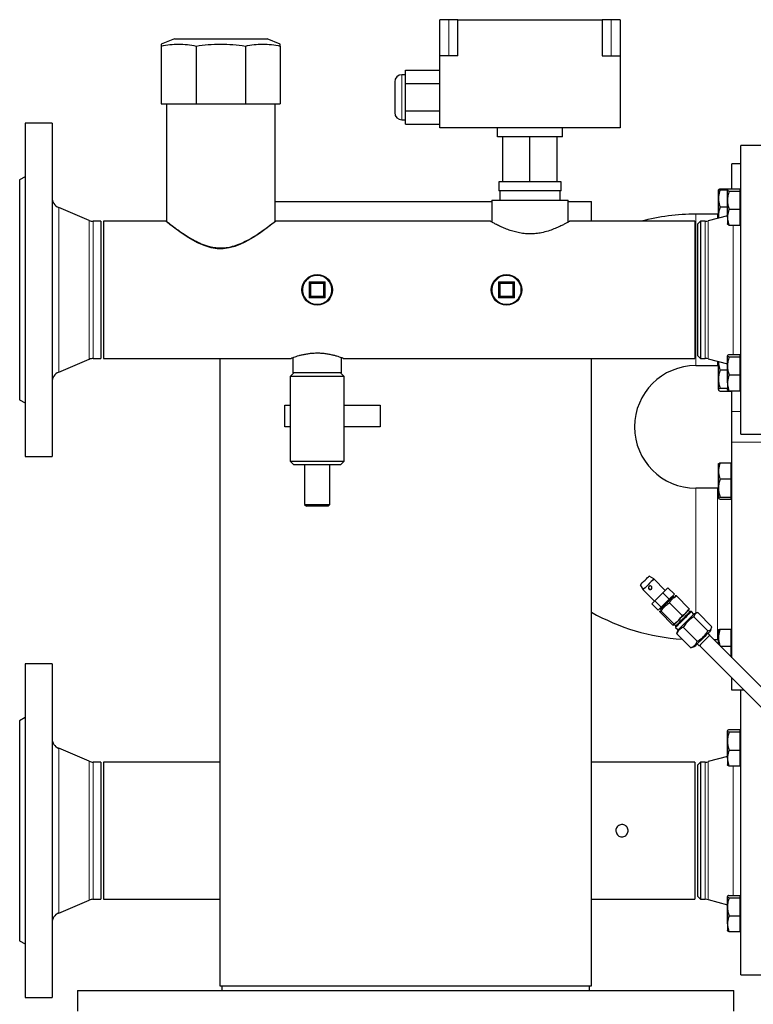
# Model space of a CAD drawing. Header units: millimetres. Extents: x 30 to 245, y 63 to 147.
# Tile 43 of 67: x 152 to 160, y 74 to 85. Entities that reach past the tile are written whole.
import ezdxf

# ---------------------------------------------------------------- set-up
doc = ezdxf.new("R2010")
doc.units = ezdxf.units.MM
doc.linetypes.add('PHANTOM', pattern=[12.7, 6.35, -1.27, 1.27, -1.27, 1.27, -1.27])

msp = doc.modelspace()

# ---------------------------------------------------------------- linework, layer by layer
at = {"color": 7, "linetype": 'Continuous', "lineweight": 25}
for p, q in [((156.264, 84.35), (156.264, 84.75)), ((156.364, 84.75), (156.264, 84.75)), ((156.464, 84.75), (156.364, 84.75)), ((156.464, 84.75), (158.064, 84.75)), ((156.464, 84.35), (156.464, 84.75)), ((158.064, 84.75), (158.064, 84.35)), ((158.164, 84.75), (158.064, 84.75)), ((158.264, 84.75), (158.164, 84.75)), ((158.264, 84.75), (158.264, 84.35)), ((153.32, 84.538), (153.174, 84.479)), ((153.174, 84.458), (153.174, 83.818)), ((153.32, 84.538), (153.359, 84.538)), ((153.359, 84.538), (154.349, 84.538)), ((153.561, 84.458), (153.561, 83.818)), ((154.108, 84.458), (154.108, 83.818)), ((154.495, 84.479), (154.349, 84.538)), ((154.494, 84.458), (154.494, 83.818)), ((156.264, 83.55), (156.264, 84.35)), ((156.464, 84.35), (156.264, 84.35)), ((158.064, 84.35), (158.264, 84.35)), ((158.264, 84.35), (158.264, 83.55)), ((155.884, 84.14), (155.844, 84.14)), ((155.884, 84.041), (155.884, 84.191)), ((155.884, 84.191), (156.264, 84.191)), ((155.764, 84.06), (155.764, 83.72)), ((155.884, 83.74), (155.884, 84.041)), ((155.884, 84.041), (156.264, 84.041)), ((153.174, 83.818), (153.561, 83.818)), ((153.231, 83.818), (153.231, 82.514)), ((153.561, 83.818), (154.108, 83.818)), ((154.108, 83.818), (154.494, 83.818)), ((154.437, 82.513), (154.437, 83.818)), ((155.884, 83.59), (155.884, 83.74)), ((155.884, 83.74), (156.264, 83.74)), ((151.964, 83.603), (151.664, 83.603)), ((151.664, 83.603), (151.664, 79.903)), ((151.964, 83.603), (151.964, 79.903)), ((155.844, 83.64), (155.884, 83.64)), ((155.884, 83.59), (156.264, 83.59)), ((158.264, 83.55), (156.264, 83.55)), ((156.904, 83.45), (156.904, 83.55)), ((157.624, 83.45), (157.624, 83.55)), ((157.624, 83.45), (156.904, 83.45)), ((156.964, 82.95), (156.964, 83.45)), ((157.264, 82.95), (157.264, 83.45)), ((157.564, 82.95), (157.564, 83.45)), ((159.844, 83.353), (159.604, 83.353)), ((159.604, 80.153), (159.604, 83.353)), ((159.604, 83.153), (159.504, 83.153)), ((159.504, 82.874), (159.504, 83.153)), ((151.664, 83.008), (151.604, 82.973)), ((151.604, 82.973), (151.604, 80.533)), ((156.918, 82.95), (156.918, 82.85)), ((156.964, 82.95), (156.918, 82.95)), ((157.264, 82.95), (156.964, 82.95)), ((157.564, 82.95), (157.264, 82.95)), ((157.611, 82.95), (157.564, 82.95)), ((157.611, 82.85), (157.611, 82.95)), ((157.264, 82.85), (156.918, 82.85)), ((156.93, 82.85), (156.93, 82.75)), ((157.611, 82.85), (157.264, 82.85)), ((157.598, 82.75), (157.598, 82.85)), ((159.354, 82.768), (159.354, 82.863)), ((159.371, 82.873), (159.469, 82.873)), ((159.371, 82.863), (159.455, 82.863)), ((159.454, 82.748), (159.454, 82.861)), ((159.471, 82.874), (159.594, 82.874)), ((159.471, 82.849), (159.594, 82.849)), ((159.594, 82.861), (159.594, 82.874)), ((159.604, 82.863), (159.594, 82.863)), ((159.594, 82.849), (159.594, 82.861)), ((159.594, 82.748), (159.594, 82.849)), ((154.437, 82.732), (156.84, 82.732)), ((156.84, 82.75), (156.84, 82.505)), ((156.84, 82.75), (157.688, 82.75)), ((157.688, 82.505), (157.688, 82.75)), ((157.688, 82.732), (157.945, 82.732)), ((157.945, 82.514), (157.945, 82.732)), ((159.354, 82.578), (159.354, 82.768)), ((159.454, 82.559), (159.454, 82.748)), ((159.594, 82.647), (159.594, 82.748)), ((152.374, 82.524), (152.038, 82.667)), ((159.344, 82.593), (159.104, 82.593)), ((159.354, 82.594), (159.344, 82.593)), ((159.371, 82.673), (159.454, 82.673)), ((159.471, 82.647), (159.594, 82.647)), ((159.594, 82.559), (159.594, 82.647)), ((152.504, 82.514), (152.421, 82.514)), ((152.504, 82.514), (152.504, 80.992)), ((153.224, 82.514), (152.534, 82.514)), ((152.534, 82.514), (152.534, 80.992)), ((156.826, 82.514), (154.443, 82.514)), ((159.094, 82.514), (157.704, 82.514)), ((159.094, 82.514), (159.094, 80.992)), ((159.154, 82.514), (159.124, 82.484)), ((159.124, 81.022), (159.124, 82.484)), ((159.208, 82.514), (159.154, 82.514)), ((159.154, 82.514), (159.154, 80.992)), ((159.454, 82.576), (159.24, 82.519)), ((159.354, 82.549), (159.354, 82.578)), ((159.454, 82.559), (159.454, 82.483)), ((159.594, 82.471), (159.594, 82.559)), ((159.594, 82.483), (159.604, 82.483)), ((159.471, 82.471), (159.594, 82.471)), ((153.825, 82.218), (153.825, 82.21)), ((154.824, 81.833), (154.984, 81.833)), ((154.824, 81.673), (154.824, 81.833)), ((154.984, 81.833), (154.994, 81.843)), ((154.984, 81.833), (154.984, 81.673)), ((156.924, 81.673), (156.924, 81.833)), ((156.924, 81.833), (157.084, 81.833)), ((157.084, 81.833), (157.084, 81.673)), ((154.824, 81.673), (154.834, 81.683)), ((154.984, 81.673), (154.824, 81.673)), ((154.994, 81.663), (154.984, 81.673)), ((157.084, 81.673), (156.924, 81.673)), ((157.084, 81.673), (157.094, 81.663)), ((152.038, 80.84), (152.374, 80.983)), ((152.421, 80.992), (152.504, 80.992)), ((152.534, 80.992), (154.615, 80.992)), ((153.825, 80.992), (153.825, 74.032)), ((154.634, 81), (154.634, 80.833)), ((155.174, 80.833), (155.174, 81)), ((155.193, 80.992), (159.094, 80.992)), ((157.945, 74.032), (157.945, 80.992)), ((159.124, 81.022), (159.154, 80.992)), ((159.154, 80.992), (159.208, 80.992)), ((159.24, 80.988), (159.454, 80.931)), ((159.354, 80.952), (159.354, 80.958)), ((159.355, 80.957), (159.354, 80.952)), ((159.354, 80.764), (159.354, 80.952)), ((159.454, 80.909), (159.454, 81.023)), ((159.471, 81.036), (159.594, 81.036)), ((159.471, 81.01), (159.594, 81.01)), ((159.594, 81.023), (159.594, 81.036)), ((159.604, 81.024), (159.594, 81.024)), ((159.594, 81.01), (159.594, 81.023)), ((159.594, 80.909), (159.594, 81.01)), ((154.644, 80.833), (154.604, 80.793)), ((155.174, 80.833), (154.634, 80.833)), ((155.204, 80.793), (155.164, 80.833)), ((159.104, 80.913), (159.344, 80.913)), ((159.344, 80.913), (159.354, 80.913)), ((159.371, 80.865), (159.454, 80.865)), ((159.454, 80.721), (159.454, 80.909)), ((159.594, 80.809), (159.594, 80.909)), ((154.604, 80.793), (154.604, 79.853)), ((155.204, 80.793), (154.604, 80.793)), ((155.204, 79.853), (155.204, 80.793)), ((159.354, 80.646), (159.354, 80.764)), ((159.471, 80.809), (159.594, 80.809)), ((159.594, 80.721), (159.594, 80.809)), ((159.371, 80.662), (159.454, 80.662)), ((159.371, 80.631), (159.494, 80.631)), ((159.454, 80.721), (159.454, 80.644)), ((159.471, 80.633), (159.594, 80.633)), ((159.494, 80.631), (159.494, 80.633)), ((159.504, 80.402), (159.504, 80.633)), ((159.594, 80.633), (159.594, 80.721)), ((159.594, 80.644), (159.604, 80.644)), ((151.604, 80.533), (151.664, 80.499)), ((154.544, 80.233), (154.544, 80.473)), ((154.544, 80.473), (154.604, 80.473)), ((155.204, 80.473), (155.604, 80.473)), ((155.604, 80.473), (155.604, 80.233)), ((159.504, 80.065), (159.504, 80.402)), ((154.604, 80.233), (154.544, 80.233)), ((155.604, 80.233), (155.204, 80.233)), ((159.604, 80.153), (159.844, 80.153)), ((159.504, 77.672), (159.504, 80.065)), ((151.664, 79.903), (151.964, 79.903)), ((154.604, 79.853), (154.644, 79.813)), ((154.604, 79.853), (155.204, 79.853)), ((155.164, 79.813), (155.204, 79.853)), ((155.164, 79.813), (154.644, 79.813)), ((154.764, 79.813), (154.764, 79.373)), ((155.044, 79.373), (155.044, 79.813)), ((159.354, 79.744), (159.354, 79.823)), ((159.354, 79.555), (159.354, 79.744)), ((159.371, 79.833), (159.494, 79.833)), ((159.494, 79.744), (159.494, 79.833)), ((159.504, 79.823), (159.494, 79.823)), ((159.494, 79.655), (159.494, 79.744)), ((159.371, 79.655), (159.494, 79.655)), ((159.494, 79.555), (159.494, 79.655)), ((159.344, 79.553), (159.104, 79.553)), ((159.354, 79.554), (159.344, 79.553)), ((159.354, 79.444), (159.354, 79.555)), ((159.494, 79.455), (159.494, 79.555)), ((159.371, 79.455), (159.494, 79.455)), ((159.371, 79.432), (159.494, 79.432)), ((159.494, 79.444), (159.494, 79.455)), ((159.494, 79.432), (159.494, 79.444)), ((159.494, 79.443), (159.504, 79.443)), ((154.764, 79.373), (154.784, 79.353)), ((154.764, 79.373), (155.044, 79.373)), ((155.024, 79.353), (154.784, 79.353)), ((155.024, 79.353), (155.044, 79.373)), ((158.638, 78.546), (158.584, 78.577)), ((158.584, 78.576), (158.584, 78.577)), ((158.765, 78.419), (158.638, 78.546)), ((158.487, 78.48), (158.518, 78.426)), ((158.738, 78.391), (158.794, 78.447)), ((158.865, 78.377), (158.794, 78.447)), ((158.518, 78.426), (158.645, 78.298)), ((158.649, 78.302), (158.738, 78.391)), ((158.808, 78.321), (158.72, 78.232)), ((158.808, 78.321), (158.738, 78.391)), ((158.865, 78.377), (158.808, 78.321)), ((158.847, 78.352), (158.843, 78.355)), ((158.854, 78.352), (158.847, 78.352)), ((158.861, 78.344), (158.854, 78.352)), ((158.874, 78.344), (158.862, 78.336)), ((158.876, 78.358), (158.874, 78.358)), ((159.029, 78.216), (158.888, 78.357)), ((158.616, 78.27), (158.649, 78.302)), ((158.687, 78.199), (158.616, 78.27)), ((158.72, 78.232), (158.649, 78.302)), ((158.72, 78.232), (158.687, 78.199)), ((158.709, 78.221), (158.712, 78.217)), ((158.712, 78.217), (158.712, 78.21)), ((158.952, 78.139), (158.81, 78.28)), ((158.706, 78.19), (158.705, 78.187)), ((158.724, 78.205), (158.706, 78.176)), ((158.848, 78.035), (158.706, 78.176)), ((158.712, 78.21), (158.719, 78.203)), ((158.861, 78.048), (158.72, 78.189)), ((159.037, 78.182), (159.023, 78.196)), ((159.029, 78.202), (159.03, 78.205)), ((159.055, 78.185), (159.041, 78.185)), ((159.083, 78.157), (159.055, 78.185)), ((159.082, 78.127), (159.237, 77.972)), ((159.117, 78.169), (159.085, 78.159)), ((159.126, 78.172), (159.282, 78.016)), ((158.859, 78.033), (158.862, 78.034)), ((158.868, 78.04), (158.882, 78.026)), ((158.878, 78.023), (158.878, 78.009)), ((158.878, 78.009), (158.907, 77.98)), ((158.964, 78.01), (159.12, 77.854)), ((159.269, 77.975), (159.279, 78.006)), ((158.892, 77.937), (158.895, 77.947)), ((158.892, 77.937), (159.047, 77.782)), ((158.905, 77.979), (158.894, 77.947)), ((158.906, 77.979), (158.905, 77.979)), ((159.26, 77.924), (159.239, 77.945)), ((160.579, 76.598), (159.257, 77.92)), ((159.354, 77.895), (159.354, 77.984)), ((159.354, 77.822), (159.354, 77.895)), ((159.371, 77.988), (159.494, 77.988)), ((159.494, 77.895), (159.494, 77.988)), ((159.504, 77.984), (159.494, 77.984)), ((159.494, 77.801), (159.494, 77.895)), ((159.057, 77.785), (159.047, 77.782)), ((159.057, 77.784), (159.089, 77.795)), ((159.09, 77.796), (159.089, 77.795)), ((159.119, 77.825), (159.14, 77.804)), ((159.141, 77.804), (159.14, 77.804)), ((159.143, 77.807), (160.466, 76.485)), ((159.303, 77.873), (159.344, 77.873)), ((159.344, 77.873), (159.354, 77.873)), ((159.375, 77.801), (159.494, 77.801)), ((159.494, 77.705), (159.494, 77.801)), ((159.494, 77.682), (159.494, 77.705)), ((151.964, 77.603), (151.664, 77.603)), ((151.664, 77.603), (151.664, 73.903)), ((151.964, 77.603), (151.964, 73.903)), ((159.504, 77.313), (159.504, 77.446)), ((159.637, 77.313), (159.504, 77.313)), ((159.604, 74.153), (159.604, 77.313)), ((151.664, 77.008), (151.604, 76.973)), ((151.604, 76.973), (151.604, 74.533)), ((159.454, 76.748), (159.454, 76.861)), ((159.471, 76.874), (159.594, 76.874)), ((159.471, 76.849), (159.594, 76.849)), ((159.594, 76.861), (159.594, 76.874)), ((159.604, 76.863), (159.594, 76.863)), ((159.594, 76.849), (159.594, 76.861)), ((159.594, 76.748), (159.594, 76.849)), ((159.454, 76.559), (159.454, 76.748)), ((159.594, 76.647), (159.594, 76.748)), ((152.374, 76.524), (152.038, 76.667)), ((159.454, 76.576), (159.24, 76.519)), ((159.471, 76.647), (159.594, 76.647)), ((159.594, 76.559), (159.594, 76.647)), ((152.504, 76.514), (152.421, 76.514)), ((152.504, 76.514), (152.504, 74.992)), ((153.825, 76.514), (152.534, 76.514)), ((152.534, 76.514), (152.534, 74.992)), ((159.094, 76.514), (157.945, 76.514)), ((159.094, 76.514), (159.094, 74.992)), ((159.154, 76.514), (159.124, 76.484)), ((159.124, 75.022), (159.124, 76.484)), ((159.208, 76.514), (159.154, 76.514)), ((159.154, 76.514), (159.154, 74.992)), ((159.454, 76.559), (159.454, 76.483)), ((159.471, 76.471), (159.594, 76.471)), ((159.594, 76.471), (159.594, 76.559)), ((159.594, 76.483), (159.604, 76.483)), ((152.038, 74.84), (152.374, 74.983)), ((152.421, 74.992), (152.504, 74.992)), ((152.534, 74.992), (153.825, 74.992)), ((157.945, 74.992), (159.094, 74.992)), ((159.124, 75.022), (159.154, 74.992)), ((159.154, 74.992), (159.208, 74.992)), ((159.24, 74.988), (159.454, 74.931)), ((159.454, 74.909), (159.454, 75.023)), ((159.471, 75.036), (159.594, 75.036)), ((159.471, 75.01), (159.594, 75.01)), ((159.594, 75.023), (159.594, 75.036)), ((159.604, 75.024), (159.594, 75.024)), ((159.594, 75.01), (159.594, 75.023)), ((159.594, 74.909), (159.594, 75.01)), ((159.454, 74.721), (159.454, 74.909)), ((159.594, 74.809), (159.594, 74.909)), ((159.454, 74.721), (159.454, 74.644)), ((159.471, 74.809), (159.594, 74.809)), ((159.594, 74.721), (159.594, 74.809)), ((159.594, 74.633), (159.594, 74.721)), ((159.471, 74.633), (159.594, 74.633)), ((159.594, 74.644), (159.604, 74.644)), ((151.604, 74.533), (151.664, 74.499)), ((159.604, 74.153), (159.844, 74.153)), ((152.245, 73.981), (152.245, 73.751)), ((152.245, 73.981), (159.525, 73.981)), ((153.825, 74.032), (157.945, 74.032)), ((153.845, 74.032), (153.845, 73.981)), ((157.925, 73.981), (157.925, 74.032)), ((159.525, 73.751), (159.525, 73.981)), ((151.664, 73.903), (151.964, 73.903))]:
    msp.add_line(p, q, dxfattribs=at)
at = {"color": 8, "linetype": 'PHANTOM', "lineweight": 18}
for p, q in [((156.364, 84.35), (156.364, 84.75)), ((158.164, 84.35), (158.164, 84.75)), ((155.844, 84.14), (155.844, 83.64)), ((152.038, 82.667), (152.038, 80.84)), ((159.104, 82.593), (159.104, 80.913)), ((159.344, 82.547), (159.344, 82.593)), ((152.374, 82.524), (152.374, 80.983)), ((152.421, 82.514), (152.421, 80.992)), ((159.208, 80.992), (159.208, 82.514)), ((159.24, 80.988), (159.24, 82.519)), ((159.516, 81.036), (159.516, 82.471)), ((154.814, 81.663), (154.814, 81.843)), ((154.814, 81.843), (154.994, 81.843)), ((154.974, 81.823), (154.834, 81.823)), ((154.834, 81.823), (154.834, 81.683)), ((154.974, 81.683), (154.974, 81.823)), ((154.994, 81.843), (154.994, 81.663)), ((156.914, 81.843), (157.094, 81.843)), ((156.914, 81.663), (156.914, 81.843)), ((156.934, 81.823), (156.934, 81.683)), ((157.074, 81.823), (156.934, 81.823)), ((157.074, 81.683), (157.074, 81.823)), ((157.094, 81.843), (157.094, 81.663)), ((154.994, 81.663), (154.814, 81.663)), ((154.834, 81.683), (154.974, 81.683)), ((157.094, 81.663), (156.914, 81.663)), ((156.934, 81.683), (157.074, 81.683)), ((159.344, 80.913), (159.344, 80.96)), ((159.604, 80.402), (159.504, 80.402)), ((159.844, 80.065), (159.504, 80.065)), ((159.104, 78.165), (159.104, 79.553)), ((159.344, 77.873), (159.344, 79.553)), ((152.038, 76.667), (152.038, 74.84)), ((152.374, 76.524), (152.374, 74.983)), ((152.421, 76.514), (152.421, 74.992)), ((159.208, 74.992), (159.208, 76.514)), ((159.24, 74.988), (159.24, 76.519)), ((159.516, 75.036), (159.516, 76.471))]:
    msp.add_line(p, q, dxfattribs=at)
at = {"color": 7, "linetype": 'Continuous', "lineweight": 25, "flags": 128}
for points in [[(154.443, 82.514), (154.44, 82.511), (154.426, 82.5), (154.402, 82.481), (154.368, 82.455), (154.324, 82.422), (154.265, 82.38), (154.194, 82.334), (154.101, 82.281), (154.047, 82.256), (153.991, 82.235), (153.928, 82.218), (153.862, 82.209), (153.796, 82.21), (153.729, 82.22), (153.652, 82.244), (153.578, 82.276), (153.482, 82.329), (153.397, 82.385), (153.326, 82.436), (153.296, 82.459), (153.27, 82.479), (153.244, 82.499), (153.229, 82.511), (153.224, 82.514), (153.224, 82.514)], [(154.814, 81.843), (154.816, 81.842), (154.818, 81.84), (154.82, 81.838), (154.822, 81.836), (154.823, 81.835), (154.824, 81.834), (154.824, 81.834), (154.824, 81.833)], [(154.834, 81.823), (154.833, 81.825), (154.831, 81.827), (154.829, 81.828), (154.828, 81.83), (154.827, 81.831), (154.826, 81.832), (154.825, 81.833), (154.825, 81.833), (154.824, 81.833)], [(154.974, 81.823), (154.976, 81.825), (154.978, 81.827), (154.98, 81.829), (154.982, 81.831), (154.983, 81.832), (154.984, 81.833), (154.984, 81.833), (154.984, 81.833)], [(156.914, 81.843), (156.916, 81.842), (156.918, 81.84), (156.92, 81.838), (156.922, 81.836), (156.923, 81.835), (156.924, 81.834), (156.924, 81.834), (156.924, 81.833)], [(156.934, 81.823), (156.933, 81.825), (156.931, 81.827), (156.929, 81.828), (156.928, 81.83), (156.927, 81.831), (156.926, 81.832), (156.925, 81.833), (156.925, 81.833), (156.924, 81.833)], [(157.074, 81.823), (157.076, 81.825), (157.078, 81.827), (157.079, 81.828), (157.081, 81.83), (157.082, 81.831), (157.083, 81.832), (157.084, 81.833), (157.084, 81.833), (157.084, 81.833)], [(157.084, 81.833), (157.085, 81.834), (157.085, 81.834), (157.086, 81.835), (157.087, 81.836), (157.088, 81.837), (157.089, 81.838), (157.091, 81.84), (157.093, 81.842), (157.094, 81.843)], [(154.814, 81.663), (154.816, 81.665), (154.818, 81.667), (154.82, 81.669), (154.822, 81.671), (154.823, 81.672), (154.824, 81.673), (154.824, 81.673), (154.824, 81.673)], [(154.984, 81.673), (154.984, 81.674), (154.984, 81.674), (154.983, 81.675), (154.982, 81.676), (154.98, 81.678), (154.978, 81.68), (154.976, 81.682), (154.974, 81.683)], [(156.914, 81.663), (156.916, 81.665), (156.918, 81.667), (156.92, 81.669), (156.922, 81.671), (156.923, 81.672), (156.924, 81.673), (156.924, 81.673), (156.924, 81.673)], [(157.084, 81.673), (157.084, 81.674), (157.084, 81.674), (157.083, 81.675), (157.082, 81.676), (157.08, 81.678), (157.078, 81.68), (157.076, 81.682), (157.074, 81.683)], [(158.487, 78.48), (158.487, 78.48), (158.49, 78.482), (158.497, 78.49), (158.509, 78.502), (158.524, 78.517), (158.54, 78.533), (158.556, 78.549), (158.569, 78.562), (158.579, 78.571), (158.584, 78.576)], [(158.638, 78.546), (158.637, 78.545), (158.632, 78.54), (158.622, 78.53), (158.608, 78.516), (158.591, 78.499), (158.573, 78.481), (158.556, 78.464), (158.54, 78.448), (158.528, 78.436), (158.52, 78.428), (158.518, 78.426)], [(158.854, 78.352), (158.853, 78.351), (158.848, 78.346), (158.838, 78.336), (158.824, 78.322), (158.807, 78.304), (158.788, 78.286), (158.768, 78.266), (158.75, 78.248), (158.735, 78.233), (158.722, 78.22), (158.715, 78.213), (158.712, 78.21)], [(159.055, 78.185), (159.055, 78.185), (159.05, 78.18), (159.04, 78.17), (159.026, 78.157), (159.009, 78.139), (158.989, 78.119), (158.968, 78.098), (158.947, 78.077), (158.927, 78.057), (158.909, 78.039), (158.895, 78.025), (158.885, 78.015), (158.879, 78.009), (158.878, 78.009)], [(158.878, 78.023), (158.878, 78.023), (158.881, 78.025), (158.889, 78.033), (158.901, 78.045), (158.917, 78.061), (158.935, 78.08), (158.955, 78.1), (158.976, 78.12), (158.995, 78.139), (159.012, 78.157), (159.026, 78.17), (159.036, 78.18), (159.04, 78.185), (159.041, 78.185)], [(159.085, 78.159), (159.085, 78.158), (159.08, 78.153), (159.07, 78.144), (159.056, 78.129), (159.038, 78.112), (159.018, 78.092), (158.996, 78.07), (158.975, 78.048), (158.954, 78.028), (158.936, 78.01), (158.922, 77.995), (158.911, 77.985), (158.906, 77.979)], [(159.269, 77.975), (159.268, 77.974), (159.264, 77.97), (159.254, 77.96), (159.24, 77.946), (159.222, 77.928), (159.202, 77.908), (159.18, 77.886), (159.159, 77.865), (159.138, 77.844), (159.12, 77.826), (159.105, 77.811), (159.095, 77.801), (159.09, 77.796)], [(159.26, 77.924), (159.26, 77.924), (159.257, 77.921), (159.249, 77.913), (159.237, 77.9), (159.221, 77.885), (159.204, 77.867), (159.186, 77.849), (159.169, 77.833), (159.155, 77.819), (159.146, 77.809), (159.141, 77.804)]]:
    msp.add_lwpolyline(points, dxfattribs=at)
at = {"color": 7, "linetype": 'Continuous', "lineweight": 25}
for centre in [(154.904, 81.753), (157.004, 81.753)]:
    msp.add_circle(centre, 0.17, dxfattribs=at)
at = {"color": 8, "linetype": 'PHANTOM', "lineweight": 18}
for centre in [(154.904, 81.753), (157.004, 81.753)]:
    msp.add_circle(centre, 0.16, dxfattribs=at)
at = {"color": 7, "linetype": 'Continuous', "lineweight": 25}
for centre, radius, start, end in [((155.844, 84.06), 0.08, 90, 180), ((155.844, 83.72), 0.08, 180, 270), ((152.084, 82.777), 0.12, 180, 247), ((159.104, 80.233), 2.36, 90, 104.8667), ((152.421, 82.634), 0.12, 247, 270), ((159.208, 82.634), 0.12, 270, 285), ((157.121, 81.487), 0.271, 133.4988, 136.4875), ((152.421, 80.872), 0.12, 90, 113), ((159.208, 80.872), 0.12, 75, 90), ((152.084, 80.73), 0.12, 113, 180), ((159.104, 80.233), 0.68, 90, 180), ((159.104, 80.233), 0.68, 180, 270), ((158.6, 78.451), 0.0199, 135.7993, 314.2457), ((159.104, 80.233), 2.36, 240.5861, 266.2616), ((152.084, 76.777), 0.12, 180, 247), ((152.421, 76.634), 0.12, 247, 270), ((159.208, 76.634), 0.12, 270, 285), ((152.421, 74.872), 0.12, 90, 113), ((159.208, 74.872), 0.12, 75, 90), ((152.084, 74.73), 0.12, 113, 180)]:
    msp.add_arc(centre, radius, start, end, dxfattribs=at)
for points, knots in [([(153.174, 84.458), (153.206, 84.464), (153.27, 84.476), (153.366, 84.481), (153.464, 84.476), (153.529, 84.464), (153.561, 84.458)], [0, 0, 0, 0, 0.247002, 0.493941, 0.746936, 1, 1, 1, 1]), ([(153.174, 84.479), (153.174, 84.478), (153.174, 84.476), (153.174, 84.464), (153.174, 84.458)], [0, 0, 0, 0, 0.4938696, 1, 1, 1, 1]), ([(153.561, 84.458), (153.606, 84.464), (153.696, 84.476), (153.832, 84.481), (153.97, 84.476), (154.062, 84.464), (154.108, 84.458)], [0, 0, 0, 0, 0.247003, 0.493939, 0.746935, 1, 1, 1, 1]), ([(154.108, 84.458), (154.14, 84.464), (154.203, 84.476), (154.3, 84.481), (154.397, 84.476), (154.462, 84.464), (154.494, 84.458)], [0, 0, 0, 0, 0.247001, 0.493941, 0.746937, 1, 1, 1, 1]), ([(154.494, 84.458), (154.494, 84.463), (154.494, 84.475), (154.494, 84.481), (154.494, 84.479), (154.494, 84.479)], [0, 0, 0, 0, 0.494001, 0.987876, 1, 1, 1, 1]), ([(159.371, 82.863), (159.369, 82.856), (159.359, 82.825), (159.357, 82.793), (159.354, 82.768)], [0, 0, 0, 0, 0.204299, 1, 1, 1, 1]), ([(159.354, 82.863), (159.354, 82.863), (159.355, 82.863), (159.358, 82.863), (159.367, 82.863), (159.371, 82.863)], [0, 0, 0, 0, 0.0700929, 0.530786, 1, 1, 1, 1]), ([(159.371, 82.873), (159.367, 82.871), (159.357, 82.867), (159.356, 82.864), (159.355, 82.862)], [0, 0, 0, 0, 0.5129085, 1, 1, 1, 1]), ([(159.471, 82.874), (159.467, 82.872), (159.457, 82.868), (159.455, 82.864), (159.454, 82.861)], [0, 0, 0, 0, 0.495462, 1, 1, 1, 1]), ([(159.454, 82.861), (159.454, 82.861), (159.455, 82.859), (159.458, 82.854), (159.467, 82.851), (159.471, 82.849)], [0, 0, 0, 0, 0.0701, 0.530784, 1, 1, 1, 1]), ([(159.471, 82.849), (159.467, 82.832), (159.457, 82.799), (159.455, 82.765), (159.454, 82.748)], [0, 0, 0, 0, 0.49546, 1, 1, 1, 1]), ([(159.354, 82.768), (159.355, 82.76), (159.355, 82.728), (159.364, 82.697), (159.371, 82.673)], [0, 0, 0, 0, 0.226595, 1, 1, 1, 1]), ([(159.454, 82.748), (159.454, 82.745), (159.455, 82.727), (159.458, 82.693), (159.467, 82.663), (159.471, 82.647)], [0, 0, 0, 0, 0.070102, 0.530785, 1, 1, 1, 1]), ([(159.371, 82.673), (159.367, 82.657), (159.357, 82.626), (159.355, 82.594), (159.354, 82.578)], [0, 0, 0, 0, 0.495453, 1, 1, 1, 1]), ([(159.471, 82.647), (159.469, 82.641), (159.459, 82.613), (159.457, 82.583), (159.454, 82.559)], [0, 0, 0, 0, 0.204306, 1, 1, 1, 1]), ([(153.233, 82.514), (153.232, 82.514), (153.231, 82.515), (153.24, 82.508), (153.259, 82.493), (153.288, 82.47), (153.327, 82.441), (153.379, 82.403), (153.444, 82.359), (153.518, 82.314), (153.598, 82.273), (153.673, 82.243), (153.746, 82.225), (153.812, 82.217), (153.88, 82.218), (153.952, 82.231), (154.027, 82.254), (154.11, 82.292), (154.196, 82.34), (154.278, 82.395), (154.336, 82.437), (154.374, 82.465), (154.401, 82.486), (154.423, 82.503), (154.436, 82.514), (154.436, 82.513), (154.436, 82.513)], [0, 0, 0, 0, 0.0116769, 0.0545608, 0.0941101, 0.1346224, 0.1781682, 0.2225952, 0.2751006, 0.3287107, 0.3750602, 0.4224468, 0.4554774, 0.4893662, 0.5224433, 0.55659, 0.5989305, 0.6424488, 0.7029396, 0.7651583, 0.8259136, 0.8575115, 0.8891002, 0.9303248, 0.9726908, 1, 1, 1, 1]), ([(157.264, 82.374), (157.243, 82.375), (157.198, 82.376), (157.133, 82.387), (157.073, 82.403), (157.015, 82.422), (156.961, 82.444), (156.913, 82.467), (156.871, 82.488), (156.843, 82.504), (156.826, 82.513), (156.826, 82.514), (156.826, 82.514)], [0, 0, 0, 0, 0.093054, 0.189236, 0.282194, 0.377354, 0.48082, 0.586766, 0.699748, 0.816647, 0.919245, 1, 1, 1, 1]), ([(157.704, 82.514), (157.704, 82.514), (157.706, 82.515), (157.699, 82.511), (157.685, 82.503), (157.66, 82.489), (157.626, 82.472), (157.584, 82.451), (157.53, 82.428), (157.466, 82.405), (157.398, 82.387), (157.33, 82.376), (157.286, 82.375), (157.264, 82.374)], [0, 0, 0, 0, 0.0113, 0.102834, 0.197052, 0.288653, 0.382428, 0.484179, 0.588332, 0.700778, 0.81687, 0.90707, 1, 1, 1, 1]), ([(159.354, 82.578), (159.354, 82.575), (159.354, 82.566), (159.356, 82.557), (159.357, 82.55)], [0, 0, 0, 0, 0.243124, 1, 1, 1, 1]), ([(159.454, 82.559), (159.455, 82.552), (159.455, 82.523), (159.464, 82.494), (159.471, 82.471)], [0, 0, 0, 0, 0.226591, 1, 1, 1, 1]), ([(159.471, 82.471), (159.467, 82.473), (159.457, 82.477), (159.455, 82.482), (159.454, 82.484)], [0, 0, 0, 0, 0.495452, 1, 1, 1, 1]), ([(155.193, 80.993), (155.194, 80.993), (155.194, 80.993), (155.187, 80.995), (155.173, 81), (155.152, 81.008), (155.124, 81.017), (155.09, 81.026), (155.05, 81.035), (155.004, 81.043), (154.957, 81.049), (154.908, 81.05), (154.861, 81.049), (154.816, 81.045), (154.774, 81.038), (154.734, 81.03), (154.698, 81.021), (154.667, 81.011), (154.642, 81.002), (154.624, 80.996), (154.615, 80.993), (154.615, 80.993), (154.615, 80.993)], [0, 0, 0, 0, 0.025901, 0.075182, 0.125858, 0.175934, 0.227306, 0.280368, 0.334894, 0.389072, 0.445004, 0.496099, 0.548834, 0.59751, 0.647505, 0.698097, 0.749983, 0.803823, 0.85923, 0.912811, 0.968145, 1, 1, 1, 1]), ([(159.354, 80.952), (159.355, 80.945), (159.355, 80.916), (159.364, 80.887), (159.371, 80.865)], [0, 0, 0, 0, 0.226591, 1, 1, 1, 1]), ([(159.471, 81.036), (159.467, 81.034), (159.457, 81.029), (159.455, 81.025), (159.454, 81.023)], [0, 0, 0, 0, 0.495462, 1, 1, 1, 1]), ([(159.454, 81.023), (159.454, 81.023), (159.455, 81.02), (159.458, 81.016), (159.467, 81.012), (159.471, 81.01)], [0, 0, 0, 0, 0.070099, 0.530784, 1, 1, 1, 1]), ([(159.471, 81.01), (159.467, 80.994), (159.457, 80.961), (159.455, 80.927), (159.454, 80.909)], [0, 0, 0, 0, 0.49546, 1, 1, 1, 1]), ([(159.371, 80.865), (159.367, 80.849), (159.357, 80.815), (159.355, 80.781), (159.354, 80.764)], [0, 0, 0, 0, 0.495454, 1, 1, 1, 1]), ([(159.454, 80.909), (159.454, 80.907), (159.455, 80.889), (159.458, 80.855), (159.467, 80.824), (159.471, 80.809)], [0, 0, 0, 0, 0.070092, 0.530785, 1, 1, 1, 1]), ([(159.354, 80.764), (159.354, 80.761), (159.355, 80.743), (159.358, 80.708), (159.367, 80.677), (159.371, 80.662)], [0, 0, 0, 0, 0.070084, 0.530781, 1, 1, 1, 1]), ([(159.471, 80.809), (159.469, 80.803), (159.459, 80.774), (159.457, 80.744), (159.454, 80.721)], [0, 0, 0, 0, 0.204306, 1, 1, 1, 1]), ([(159.371, 80.662), (159.367, 80.659), (159.357, 80.654), (159.355, 80.649), (159.354, 80.646)], [0, 0, 0, 0, 0.495458, 1, 1, 1, 1]), ([(159.354, 80.646), (159.354, 80.646), (159.355, 80.643), (159.358, 80.638), (159.367, 80.633), (159.371, 80.631)], [0, 0, 0, 0, 0.0700922, 0.5307855, 1, 1, 1, 1]), ([(159.454, 80.721), (159.455, 80.714), (159.455, 80.684), (159.464, 80.655), (159.471, 80.633)], [0, 0, 0, 0, 0.226591, 1, 1, 1, 1]), ([(159.471, 80.633), (159.467, 80.635), (159.457, 80.639), (159.455, 80.643), (159.454, 80.646)], [0, 0, 0, 0, 0.495452, 1, 1, 1, 1]), ([(159.371, 79.833), (159.369, 79.827), (159.359, 79.798), (159.357, 79.768), (159.354, 79.744)], [0, 0, 0, 0, 0.204301, 1, 1, 1, 1]), ([(159.354, 79.822), (159.354, 79.822), (159.355, 79.824), (159.358, 79.828), (159.367, 79.831), (159.371, 79.833)], [0, 0, 0, 0, 0.070093, 0.530787, 1, 1, 1, 1]), ([(159.354, 79.744), (159.355, 79.737), (159.355, 79.707), (159.364, 79.678), (159.371, 79.655)], [0, 0, 0, 0, 0.226592, 1, 1, 1, 1]), ([(159.371, 79.655), (159.367, 79.639), (159.357, 79.606), (159.355, 79.572), (159.354, 79.555)], [0, 0, 0, 0, 0.495456, 1, 1, 1, 1]), ([(159.354, 79.555), (159.354, 79.553), (159.355, 79.535), (159.358, 79.501), (159.367, 79.47), (159.371, 79.455)], [0, 0, 0, 0, 0.070091, 0.530785, 1, 1, 1, 1]), ([(159.371, 79.455), (159.367, 79.453), (159.357, 79.45), (159.355, 79.446), (159.354, 79.444)], [0, 0, 0, 0, 0.495456, 1, 1, 1, 1]), ([(159.354, 79.444), (159.354, 79.443), (159.355, 79.441), (159.358, 79.438), (159.367, 79.434), (159.371, 79.432)], [0, 0, 0, 0, 0.070088, 0.530782, 1, 1, 1, 1]), ([(158.583, 78.463), (158.585, 78.464), (158.588, 78.467), (158.595, 78.469), (158.601, 78.469), (158.608, 78.466), (158.613, 78.462), (158.616, 78.456), (158.617, 78.449), (158.616, 78.442), (158.613, 78.436), (158.608, 78.432), (158.602, 78.429), (158.596, 78.428), (158.589, 78.43), (158.584, 78.434), (158.579, 78.439), (158.577, 78.446), (158.577, 78.452), (158.579, 78.458), (158.582, 78.461), (158.583, 78.463)], [0, 0, 0, 0, 0.052697, 0.105355, 0.158887, 0.213097, 0.266331, 0.318441, 0.371035, 0.424951, 0.479, 0.531814, 0.583957, 0.636944, 0.691063, 0.744852, 0.797279, 0.849473, 0.902888, 0.957105, 1, 1, 1, 1]), ([(158.81, 78.28), (158.817, 78.291), (158.829, 78.313), (158.856, 78.339), (158.877, 78.352), (158.888, 78.357)], [0, 0, 0, 0, 0.336155, 0.682267, 1, 1, 1, 1]), ([(158.888, 78.357), (158.886, 78.358), (158.881, 78.359), (158.875, 78.359), (158.872, 78.353), (158.874, 78.347), (158.874, 78.344)], [0, 0, 0, 0, 0.1283112, 0.4369876, 0.7546549, 1, 1, 1, 1]), ([(158.72, 78.189), (158.727, 78.202), (158.743, 78.227), (158.774, 78.257), (158.799, 78.273), (158.81, 78.28)], [0, 0, 0, 0, 0.3361546, 0.6822654, 1, 1, 1, 1]), ([(159.029, 78.216), (159.023, 78.205), (159.01, 78.183), (158.984, 78.157), (158.962, 78.144), (158.952, 78.139)], [0, 0, 0, 0, 0.3361554, 0.6822644, 1, 1, 1, 1]), ([(159.016, 78.203), (159.019, 78.202), (159.025, 78.2), (159.031, 78.203), (159.031, 78.209), (159.03, 78.214), (159.029, 78.216)], [0, 0, 0, 0, 0.245344, 0.553766, 0.871687, 1, 1, 1, 1]), ([(158.706, 78.176), (158.706, 78.179), (158.704, 78.185), (158.706, 78.191), (158.713, 78.191), (158.718, 78.19), (158.72, 78.189)], [0, 0, 0, 0, 0.245347, 0.553769, 0.87169, 1, 1, 1, 1]), ([(158.848, 78.035), (158.859, 78.041), (158.881, 78.053), (158.907, 78.08), (158.919, 78.102), (158.925, 78.112)], [0, 0, 0, 0, 0.336154, 0.682269, 1, 1, 1, 1]), ([(158.952, 78.139), (158.944, 78.126), (158.928, 78.101), (158.897, 78.07), (158.873, 78.055), (158.861, 78.048)], [0, 0, 0, 0, 0.3361543, 0.6822699, 1, 1, 1, 1]), ([(158.925, 78.112), (158.938, 78.12), (158.963, 78.135), (158.993, 78.166), (159.009, 78.191), (159.016, 78.203)], [0, 0, 0, 0, 0.336152, 0.6822625, 1, 1, 1, 1]), ([(159.082, 78.127), (159.07, 78.12), (159.044, 78.103), (159.008, 78.071), (158.982, 78.038), (158.968, 78.016), (158.964, 78.01)], [0, 0, 0, 0, 0.242162, 0.549931, 0.867134, 1, 1, 1, 1]), ([(159.126, 78.172), (159.119, 78.17), (159.103, 78.165), (159.088, 78.15), (159.084, 78.134), (159.082, 78.127)], [0, 0, 0, 0, 0.336156, 0.682269, 1, 1, 1, 1]), ([(158.861, 78.048), (158.861, 78.046), (158.863, 78.041), (158.863, 78.035), (158.857, 78.032), (158.851, 78.034), (158.848, 78.035)], [0, 0, 0, 0, 0.128313, 0.436986, 0.754652, 1, 1, 1, 1]), ([(158.964, 78.01), (158.954, 78.005), (158.932, 77.994), (158.907, 77.969), (158.897, 77.948), (158.892, 77.937)], [0, 0, 0, 0, 0.336156, 0.682269, 1, 1, 1, 1]), ([(159.237, 77.972), (159.245, 77.974), (159.261, 77.978), (159.276, 77.994), (159.28, 78.009), (159.282, 78.016)], [0, 0, 0, 0, 0.336156, 0.682269, 1, 1, 1, 1]), ([(159.12, 77.854), (159.126, 77.858), (159.147, 77.871), (159.181, 77.897), (159.213, 77.934), (159.23, 77.96), (159.237, 77.972)], [0, 0, 0, 0, 0.132865, 0.440867, 0.757841, 1, 1, 1, 1]), ([(159.371, 77.988), (159.369, 77.982), (159.359, 77.951), (159.357, 77.92), (159.354, 77.895)], [0, 0, 0, 0, 0.204304, 1, 1, 1, 1]), ([(159.354, 77.984), (159.354, 77.984), (159.355, 77.985), (159.358, 77.986), (159.367, 77.987), (159.371, 77.988)], [0, 0, 0, 0, 0.0700931, 0.5307865, 1, 1, 1, 1]), ([(159.354, 77.895), (159.355, 77.887), (159.355, 77.858), (159.364, 77.829), (159.37, 77.807)], [0, 0, 0, 0, 0.239741, 1, 1, 1, 1]), ([(159.047, 77.782), (159.058, 77.787), (159.08, 77.798), (159.105, 77.823), (159.115, 77.844), (159.12, 77.854)], [0, 0, 0, 0, 0.336155, 0.682265, 1, 1, 1, 1]), ([(159.471, 76.874), (159.467, 76.872), (159.457, 76.868), (159.455, 76.864), (159.454, 76.861)], [0, 0, 0, 0, 0.495457, 1, 1, 1, 1]), ([(159.454, 76.861), (159.454, 76.861), (159.455, 76.859), (159.458, 76.854), (159.467, 76.851), (159.471, 76.849)], [0, 0, 0, 0, 0.0700896, 0.5307835, 1, 1, 1, 1]), ([(159.471, 76.849), (159.467, 76.832), (159.457, 76.799), (159.455, 76.765), (159.454, 76.748)], [0, 0, 0, 0, 0.495457, 1, 1, 1, 1]), ([(159.454, 76.748), (159.454, 76.745), (159.455, 76.727), (159.458, 76.693), (159.467, 76.663), (159.471, 76.647)], [0, 0, 0, 0, 0.070095, 0.530786, 1, 1, 1, 1]), ([(159.471, 76.647), (159.469, 76.641), (159.459, 76.613), (159.457, 76.583), (159.454, 76.559)], [0, 0, 0, 0, 0.204305, 1, 1, 1, 1]), ([(159.454, 76.559), (159.455, 76.552), (159.455, 76.523), (159.464, 76.494), (159.471, 76.471)], [0, 0, 0, 0, 0.226591, 1, 1, 1, 1]), ([(159.471, 76.471), (159.467, 76.473), (159.457, 76.477), (159.455, 76.482), (159.454, 76.484)], [0, 0, 0, 0, 0.495457, 1, 1, 1, 1]), ([(158.216, 75.753), (158.217, 75.761), (158.219, 75.776), (158.23, 75.797), (158.248, 75.812), (158.269, 75.821), (158.292, 75.822), (158.315, 75.816), (158.334, 75.802), (158.347, 75.783), (158.353, 75.761), (158.352, 75.738), (158.343, 75.716), (158.328, 75.699), (158.307, 75.688), (158.284, 75.684), (158.261, 75.688), (158.241, 75.699), (158.226, 75.717), (158.218, 75.736), (158.217, 75.749), (158.216, 75.753)], [0, 0, 0, 0, 0.053544, 0.1070816, 0.1607529, 0.2145148, 0.2681242, 0.3215902, 0.3751288, 0.4288556, 0.4825878, 0.5361347, 0.5895951, 0.6432007, 0.6969585, 0.7506386, 0.8041339, 0.8576229, 0.9112962, 0.965056, 1, 1, 1, 1]), ([(159.471, 75.036), (159.467, 75.034), (159.457, 75.029), (159.455, 75.025), (159.454, 75.023)], [0, 0, 0, 0, 0.495457, 1, 1, 1, 1]), ([(159.454, 75.023), (159.454, 75.023), (159.455, 75.02), (159.458, 75.016), (159.467, 75.012), (159.471, 75.01)], [0, 0, 0, 0, 0.070089, 0.530784, 1, 1, 1, 1]), ([(159.471, 75.01), (159.467, 74.994), (159.457, 74.961), (159.455, 74.927), (159.454, 74.909)], [0, 0, 0, 0, 0.49546, 1, 1, 1, 1]), ([(159.454, 74.909), (159.454, 74.907), (159.455, 74.889), (159.458, 74.855), (159.467, 74.824), (159.471, 74.809)], [0, 0, 0, 0, 0.070092, 0.530786, 1, 1, 1, 1]), ([(159.471, 74.809), (159.469, 74.803), (159.459, 74.774), (159.457, 74.744), (159.454, 74.721)], [0, 0, 0, 0, 0.204305, 1, 1, 1, 1]), ([(159.454, 74.721), (159.455, 74.714), (159.455, 74.684), (159.464, 74.655), (159.471, 74.633)], [0, 0, 0, 0, 0.226592, 1, 1, 1, 1]), ([(159.471, 74.633), (159.467, 74.635), (159.457, 74.639), (159.455, 74.643), (159.454, 74.646)], [0, 0, 0, 0, 0.495457, 1, 1, 1, 1])]:
    msp.add_open_spline(points, degree=3, knots=knots, dxfattribs=at)

doc.saveas('drawing.dxf')
